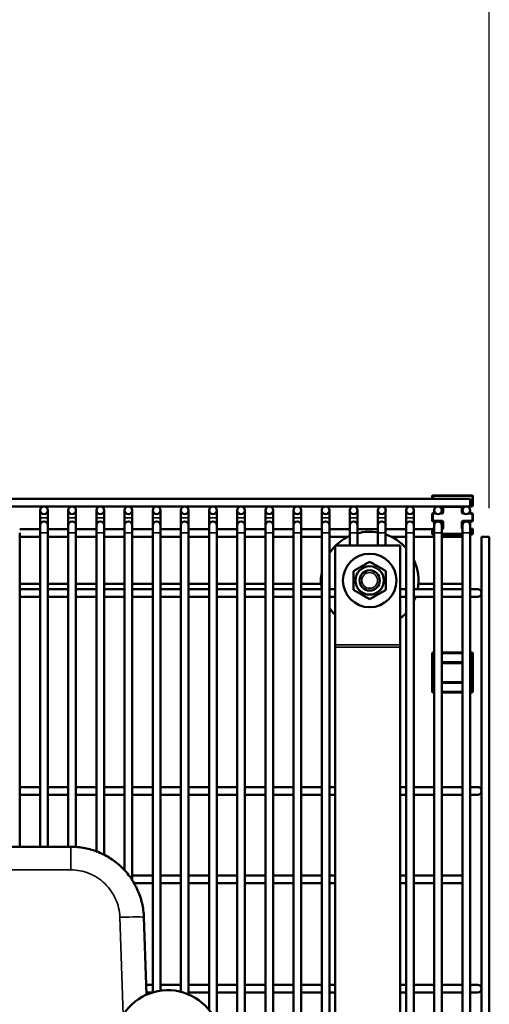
# Model space of a CAD drawing. Header units: inches. Extents: x 1 to 237, y 4 to 150.
# Tile 55 of 148: x 59 to 66, y 120 to 135. Entities that reach past the tile are written whole.
import ezdxf

# ---------------------------------------------------------------- set-up
doc = ezdxf.new("R2010")
doc.units = ezdxf.units.IN
doc.header["$LTSCALE"] = 7
doc.header["$MEASUREMENT"] = 0
for name, color, linetype, lineweight in [('Dimension (ANSI)', 7, 'Continuous', 25), ('Visible (ANSI)', 7, 'Continuous', 50), ('Visible Narrow (ANSI)', 7, 'Continuous', 35)]:
    doc.layers.add(name, color=color, linetype=linetype, lineweight=lineweight)
doc.styles.add('Dimension Text', font='tahoma.ttf')
doc.dimstyles.new('Dual Dimension', dxfattribs={"dimscale": 7, "dimtxt": 0.12, "dimasz": 0.098425, "dimexe": 0.125, "dimexo": 0.0625, "dimgap": 0.031496, "dimtad": 0, "dimtih": 1, "dimtoh": 1, "dimrnd": 1e-08, "dimzin": 4, "dimdsep": 46, "dimtxsty": 'Dimension Text', "dimcen": 0.09, "dimdle": 0.393701, "dimclrd": 256, "dimclre": 256, "dimclrt": 256, "dimadec": 0, "dimazin": 1, "dimtfac": 1, "dimtofl": 0, "dimtmove": 0, "dimatfit": 3, "dimfxl": 1, "dimtolj": 1, "dimtzin": 4, "dimlwd": -1, "dimlwe": -1, "dimarcsym": 0})

# ---------------------------------------------------------------- blocks, each defined once
blk = doc.blocks.new('*D9')
at = {"layer": 'Defpoints', "color": 0, "transparency": 16777216}
for p in [(66.307, 137.567), (66.307, 126.75), (31.764, 110.533)]:
    blk.add_point(p, dxfattribs=at)
at = {"layer": 'Dimension (ANSI)', "transparency": 16777216}
for p, q in [((31.764, 110.971), (31.764, 138.442)), ((66.307, 127.188), (66.307, 138.442)), ((32.453, 137.567), (45.118, 137.567)), ((65.618, 137.567), (52.954, 137.567))]:
    blk.add_line(p, q, dxfattribs=at)
for points in [[(32.453, 137.682), (32.453, 137.453), (31.764, 137.567)], [(65.618, 137.682), (65.618, 137.453), (66.307, 137.567)]]:
    blk.add_solid(points, dxfattribs=at)
at = {"layer": 'Dimension (ANSI)', "transparency": 16777216, "insert": (49.036, 137.567), "char_height": 0.84, "attachment_point": 5, "style": 'Dimension Text'}
blk.add_mtext('\\A1;{\\H3.0x;(}\\S34.54^ 877.4 mm;{\\H3.0x;)}', dxfattribs=at)

msp = doc.modelspace()

# ---------------------------------------------------------------- linework, layer by layer
at = {"layer": 'Visible (ANSI)'}
for p, q in [((65.4287, 127.3745), (65.4287, 127.3351)), ((66.0412, 127.387), (65.4412, 127.387)), ((66.0537, 127.2295), (66.0537, 127.3745)), ((51.1482, 127.3351), (66.0118, 127.3351)), ((66.0118, 127.217), (66.0118, 127.3351)), ((51.1482, 127.217), (66.0118, 127.217)), ((59.3976, 127.1579), (59.3976, 127.0398)), ((59.5158, 127.0398), (59.5158, 127.1579)), ((59.8307, 127.1579), (59.8307, 127.0398)), ((59.9488, 127.0398), (59.9488, 127.1579)), ((60.2638, 127.1579), (60.2638, 127.0398)), ((60.3819, 127.0398), (60.3819, 127.1579)), ((60.6969, 127.1579), (60.6969, 127.0398)), ((60.815, 127.0398), (60.815, 127.1579)), ((61.1299, 127.1579), (61.1299, 127.0398)), ((61.248, 127.0398), (61.248, 127.1579)), ((61.563, 127.1579), (61.563, 127.0398)), ((61.6811, 127.0398), (61.6811, 127.1579)), ((61.9961, 127.1579), (61.9961, 127.0398)), ((62.1142, 127.0398), (62.1142, 127.1579)), ((62.4291, 127.1579), (62.4291, 127.0398)), ((62.5473, 127.0398), (62.5473, 127.1579)), ((62.8622, 127.1579), (62.8622, 127.0398)), ((62.9803, 127.0398), (62.9803, 127.1579)), ((63.2953, 127.1579), (63.2953, 127.0398)), ((63.4134, 127.0398), (63.4134, 127.1579)), ((63.7284, 127.1579), (63.7284, 127.0398)), ((63.8465, 127.0398), (63.8465, 127.1579)), ((64.1614, 127.1579), (64.1614, 127.0398)), ((64.2795, 127.0398), (64.2795, 127.1579)), ((64.5945, 127.1579), (64.5945, 127.0398)), ((64.7126, 127.0398), (64.7126, 127.1579)), ((65.0276, 127.1579), (65.0276, 127.0398)), ((65.1457, 127.0398), (65.1457, 127.1579)), ((65.4287, 127.1015), (65.4287, 126.999)), ((65.4802, 127.114), (65.4412, 127.114)), ((65.4606, 127.1579), (65.4606, 127.114)), ((65.5762, 127.114), (65.5591, 127.114)), ((65.5788, 127.1142), (65.5788, 127.1579)), ((65.5887, 127.2045), (65.5887, 127.1265)), ((65.8937, 127.1579), (65.8937, 127.2045)), ((65.8937, 127.1265), (65.8937, 127.1579)), ((65.9133, 127.114), (65.9062, 127.114)), ((66.0412, 127.114), (65.9922, 127.114)), ((66.0118, 127.217), (66.0412, 127.217)), ((66.0118, 127.114), (66.0118, 127.1579)), ((66.0537, 126.999), (66.0537, 127.1015)), ((59.3976, 127.0398), (59.3976, 126.9274)), ((59.3976, 126.9274), (59.3976, 126.8093)), ((59.5158, 127.0398), (59.5158, 126.9274)), ((59.5158, 126.8093), (59.5158, 126.9274)), ((59.8307, 127.0398), (59.8307, 126.9274)), ((59.8307, 126.9274), (59.8307, 126.8093)), ((59.9488, 127.0398), (59.9488, 126.9274)), ((59.9488, 126.8093), (59.9488, 126.9274)), ((60.2638, 127.0398), (60.2638, 126.9274)), ((60.2638, 126.9274), (60.2638, 126.8093)), ((60.3819, 127.0398), (60.3819, 126.9274)), ((60.3819, 126.8093), (60.3819, 126.9274)), ((60.6969, 127.0398), (60.6969, 126.9274)), ((60.6969, 126.9274), (60.6969, 126.8093)), ((60.815, 127.0398), (60.815, 126.9274)), ((60.815, 126.8093), (60.815, 126.9274)), ((61.1299, 127.0398), (61.1299, 126.9274)), ((61.1299, 126.9274), (61.1299, 126.8093)), ((61.248, 127.0398), (61.248, 126.9274)), ((61.248, 126.8093), (61.248, 126.9274)), ((61.563, 127.0398), (61.563, 126.9274)), ((61.563, 126.9274), (61.563, 126.8093)), ((61.6811, 127.0398), (61.6811, 126.9274)), ((61.6811, 126.8093), (61.6811, 126.9274)), ((61.9961, 127.0398), (61.9961, 126.9274)), ((61.9961, 126.9274), (61.9961, 126.8093)), ((62.1142, 127.0398), (62.1142, 126.9274)), ((62.1142, 126.8093), (62.1142, 126.9274)), ((62.4291, 127.0398), (62.4291, 126.9274)), ((62.4291, 126.9274), (62.4291, 126.8093)), ((62.5473, 127.0398), (62.5473, 126.9274)), ((62.5473, 126.8093), (62.5473, 126.9274)), ((62.8622, 127.0398), (62.8622, 126.9274)), ((62.8622, 126.9274), (62.8622, 126.8093)), ((62.9803, 127.0398), (62.9803, 126.9274)), ((62.9803, 126.8093), (62.9803, 126.9274)), ((63.2953, 127.0398), (63.2953, 126.9274)), ((63.2953, 126.9274), (63.2953, 126.8093)), ((63.4134, 127.0398), (63.4134, 126.9274)), ((63.4134, 126.8093), (63.4134, 126.9274)), ((63.7284, 127.0398), (63.7284, 126.9274)), ((63.7284, 126.9274), (63.7284, 126.8093)), ((63.8465, 127.0398), (63.8465, 126.9274)), ((63.8465, 126.8093), (63.8465, 126.9274)), ((64.1614, 127.0398), (64.1614, 126.9274)), ((64.1614, 126.9274), (64.1614, 126.8093)), ((64.2795, 127.0398), (64.2795, 126.9274)), ((64.2795, 126.8093), (64.2795, 126.9274)), ((64.5945, 127.0398), (64.5945, 126.9274)), ((64.5945, 126.9274), (64.5945, 126.8093)), ((64.7126, 127.0398), (64.7126, 126.9274)), ((64.7126, 126.8093), (64.7126, 126.9274)), ((65.0276, 127.0398), (65.0276, 126.9274)), ((65.0276, 126.9274), (65.0276, 126.8093)), ((65.1457, 127.0398), (65.1457, 126.9274)), ((65.1457, 126.8093), (65.1457, 126.9274)), ((65.4412, 126.9865), (65.5197, 126.9865)), ((65.4606, 126.9865), (65.4606, 126.9274)), ((65.4606, 126.9274), (65.4606, 126.8093)), ((65.5197, 126.9865), (65.5762, 126.9865)), ((65.5788, 126.9862), (65.5788, 126.9274)), ((65.5788, 126.8093), (65.5788, 126.9274)), ((65.5887, 126.974), (65.5887, 126.887)), ((65.8937, 126.9274), (65.8937, 126.974)), ((65.8937, 126.9274), (65.8937, 126.8093)), ((65.9062, 126.9865), (65.9528, 126.9865)), ((65.9528, 126.9865), (66.0412, 126.9865)), ((66.0118, 126.9865), (66.0118, 126.9274)), ((66.0118, 126.8093), (66.0118, 126.9274)), ((59.3976, 126.8683), (59.0827, 126.8683)), ((59.0827, 121.9832), (59.0827, 126.8093)), ((59.3976, 121.9832), (59.3976, 126.8093)), ((59.8307, 126.8683), (59.5158, 126.8683)), ((59.5158, 121.9832), (59.5158, 126.8093)), ((59.8307, 121.9832), (59.8307, 126.8093)), ((60.2638, 126.8683), (59.9488, 126.8683)), ((59.9488, 121.9803), (59.9488, 126.8093)), ((60.2638, 121.9116), (60.2638, 126.8093)), ((60.6969, 126.8683), (60.3819, 126.8683)), ((60.3819, 121.8594), (60.3819, 126.8093)), ((60.6969, 121.6198), (60.6969, 126.8093)), ((61.1299, 126.8683), (60.815, 126.8683)), ((60.815, 121.4669), (60.815, 126.8093)), ((61.1299, 119.7424), (61.1299, 126.8093)), ((61.563, 126.8683), (61.248, 126.8683)), ((61.248, 119.7682), (61.248, 126.8093)), ((61.563, 119.7508), (61.563, 126.8093)), ((61.9961, 126.8683), (61.6811, 126.8683)), ((61.6811, 119.7106), (61.6811, 126.8093)), ((61.9961, 119.4699), (61.9961, 126.8093)), ((62.4291, 126.8683), (62.1142, 126.8683)), ((62.1142, 119.266), (62.1142, 126.8093)), ((62.4291, 117.3585), (62.4291, 126.8093)), ((62.8622, 126.8683), (62.5473, 126.8683)), ((62.5473, 117.3791), (62.5473, 126.8093)), ((62.8622, 117.3873), (62.8622, 126.8093)), ((63.2953, 126.8683), (62.9803, 126.8683)), ((62.9803, 117.3904), (62.9803, 126.8093)), ((63.2953, 117.3986), (63.2953, 126.8093)), ((63.7284, 126.8683), (63.4134, 126.8683)), ((63.4134, 117.4017), (63.4134, 126.8093)), ((63.7284, 117.41), (63.7284, 126.8093)), ((64.1614, 126.8683), (63.8465, 126.8683)), ((63.8465, 117.4131), (63.8465, 126.8093)), ((64.1614, 126.6147), (64.1614, 126.8093)), ((64.5945, 126.8683), (64.2795, 126.8683)), ((64.2795, 126.6147), (64.2795, 126.8093)), ((64.5945, 126.6147), (64.5945, 126.8093)), ((65.0276, 126.8683), (64.7126, 126.8683)), ((64.7126, 126.6147), (64.7126, 126.8093)), ((65.0276, 110.9272), (65.0276, 126.8093)), ((65.4305, 126.8683), (65.1457, 126.8683)), ((65.1457, 110.9272), (65.1457, 126.8093)), ((65.4287, 126.862), (65.4287, 126.7985)), ((65.4606, 126.8745), (65.4412, 126.8745)), ((65.4412, 126.786), (65.4606, 126.786)), ((65.4606, 106.8683), (65.4606, 126.8093)), ((65.5788, 106.8683), (65.5788, 126.8093)), ((65.5788, 126.786), (65.8937, 126.786)), ((65.8937, 106.8683), (65.8937, 126.8093)), ((66.0412, 126.8745), (66.0118, 126.8745)), ((66.0118, 106.8683), (66.0118, 126.8093)), ((66.0118, 126.786), (66.0412, 126.786)), ((66.0537, 126.7985), (66.0537, 126.862)), ((59.3976, 126.7502), (59.0827, 126.7502)), ((59.8307, 126.7502), (59.5158, 126.7502)), ((60.2638, 126.7502), (59.9488, 126.7502)), ((60.6969, 126.7502), (60.3819, 126.7502)), ((61.1299, 126.7502), (60.815, 126.7502)), ((61.563, 126.7502), (61.248, 126.7502)), ((61.9961, 126.7502), (61.6811, 126.7502)), ((62.4291, 126.7502), (62.1142, 126.7502)), ((62.8622, 126.7502), (62.5473, 126.7502)), ((63.2953, 126.7502), (62.9803, 126.7502)), ((63.7284, 126.7502), (63.4134, 126.7502)), ((64.1347, 126.7502), (63.8465, 126.7502)), ((63.9362, 125.0891), (63.9362, 126.6147)), ((63.9362, 126.6147), (64.9362, 126.6147)), ((65.0276, 126.7502), (64.7998, 126.7502)), ((64.9362, 126.6147), (64.9362, 125.0891)), ((65.4606, 126.7502), (65.1457, 126.7502)), ((65.8937, 126.7502), (65.5788, 126.7502)), ((66.189, 126.7502), (66.3071, 126.7502)), ((66.189, 126.7502), (66.189, 106.8683)), ((66.3071, 126.7502), (66.3071, 106.8683)), ((59.0827, 126.0265), (59.3976, 126.0265)), ((59.5158, 126.0265), (59.8307, 126.0265)), ((59.9488, 126.0265), (60.2638, 126.0265)), ((60.3819, 126.0265), (60.6969, 126.0265)), ((60.815, 126.0265), (61.1299, 126.0265)), ((61.248, 126.0265), (61.563, 126.0265)), ((61.6811, 126.0265), (61.9961, 126.0265)), ((62.1142, 126.0265), (62.4291, 126.0265)), ((62.5473, 126.0265), (62.8622, 126.0265)), ((62.9803, 126.0265), (63.2953, 126.0265)), ((63.4134, 126.0265), (63.719, 126.0265)), ((65.2155, 126.0265), (65.4606, 126.0265)), ((65.5788, 126.0265), (65.8937, 126.0265)), ((59.0827, 125.9432), (59.3976, 125.9432)), ((59.5158, 125.9432), (59.8307, 125.9432)), ((59.9488, 125.9432), (60.2638, 125.9432)), ((60.3819, 125.9432), (60.6969, 125.9432)), ((60.815, 125.9432), (61.1299, 125.9432)), ((61.248, 125.9432), (61.563, 125.9432)), ((61.6811, 125.9432), (61.9961, 125.9432)), ((62.1142, 125.9432), (62.4291, 125.9432)), ((62.5473, 125.9432), (62.8622, 125.9432)), ((62.9803, 125.9432), (63.2953, 125.9432)), ((63.4134, 125.9432), (63.7284, 125.9432)), ((63.8465, 125.9432), (63.9362, 125.9432)), ((64.9362, 125.9432), (65.0276, 125.9432)), ((65.1457, 125.9432), (65.4606, 125.9432)), ((65.5788, 125.9432), (65.8937, 125.9432)), ((66.1299, 125.9432), (66.0118, 125.9432)), ((59.0827, 125.825), (59.3976, 125.825)), ((59.5158, 125.825), (59.8307, 125.825)), ((59.9488, 125.825), (60.2638, 125.825)), ((60.3819, 125.825), (60.6969, 125.825)), ((60.815, 125.825), (61.1299, 125.825)), ((61.248, 125.825), (61.563, 125.825)), ((61.6811, 125.825), (61.9961, 125.825)), ((62.1142, 125.825), (62.4291, 125.825)), ((62.5473, 125.825), (62.8622, 125.825)), ((62.9803, 125.825), (63.2953, 125.825)), ((63.4134, 125.825), (63.7284, 125.825)), ((63.8465, 125.825), (63.9362, 125.825)), ((64.9362, 125.825), (65.0276, 125.825)), ((65.1457, 125.825), (65.4606, 125.825)), ((65.5788, 125.825), (65.8937, 125.825)), ((66.0118, 125.825), (66.1299, 125.825)), ((63.9362, 125.0506), (63.9362, 125.0891)), ((63.9362, 117.4154), (63.9362, 125.0506)), ((64.9362, 125.0891), (64.9362, 125.0506)), ((64.9362, 125.0506), (64.9362, 111.2662)), ((65.4287, 124.9549), (65.4287, 124.8019)), ((65.4606, 124.9674), (65.4412, 124.9674)), ((65.8937, 124.9674), (65.5788, 124.9674)), ((66.0412, 124.9674), (66.0118, 124.9674)), ((66.0537, 124.8019), (66.0537, 124.9549)), ((65.4287, 124.8019), (65.4287, 124.5209)), ((65.4606, 124.8144), (65.4412, 124.8144)), ((65.8937, 124.8144), (65.5788, 124.8144)), ((66.0412, 124.8144), (66.0118, 124.8144)), ((66.0537, 124.5209), (66.0537, 124.8019)), ((65.4287, 124.5209), (65.4287, 124.3679)), ((65.4412, 124.5084), (65.4606, 124.5084)), ((65.5788, 124.5084), (65.8937, 124.5084)), ((66.0118, 124.5084), (66.0412, 124.5084)), ((66.0537, 124.3679), (66.0537, 124.5209)), ((65.4412, 124.3554), (65.4606, 124.3554)), ((65.5788, 124.3554), (65.8937, 124.3554)), ((66.0118, 124.3554), (66.0412, 124.3554)), ((59.0827, 122.9008), (59.3976, 122.9008)), ((59.5158, 122.9008), (59.8307, 122.9008)), ((59.9488, 122.9008), (60.2638, 122.9008)), ((60.3819, 122.9008), (60.6969, 122.9008)), ((60.815, 122.9008), (61.1299, 122.9008)), ((61.248, 122.9008), (61.563, 122.9008)), ((61.6811, 122.9008), (61.9961, 122.9008)), ((62.1142, 122.9008), (62.4291, 122.9008)), ((62.5473, 122.9008), (62.8622, 122.9008)), ((62.9803, 122.9008), (63.2953, 122.9008)), ((63.4134, 122.9008), (63.7284, 122.9008)), ((63.8465, 122.9008), (63.9362, 122.9008)), ((64.9362, 122.9008), (65.0276, 122.9008)), ((65.1457, 122.9008), (65.4606, 122.9008)), ((65.5788, 122.9008), (65.8937, 122.9008)), ((66.1299, 122.9008), (66.0118, 122.9008)), ((59.0827, 122.7827), (59.3976, 122.7827)), ((59.5158, 122.7827), (59.8307, 122.7827)), ((59.9488, 122.7827), (60.2638, 122.7827)), ((60.3819, 122.7827), (60.6969, 122.7827)), ((60.815, 122.7827), (61.1299, 122.7827)), ((61.248, 122.7827), (61.563, 122.7827)), ((61.6811, 122.7827), (61.9961, 122.7827)), ((62.1142, 122.7827), (62.4291, 122.7827)), ((62.5473, 122.7827), (62.8622, 122.7827)), ((62.9803, 122.7827), (63.2953, 122.7827)), ((63.4134, 122.7827), (63.7284, 122.7827)), ((63.8465, 122.7827), (63.9362, 122.7827)), ((64.9362, 122.7827), (65.0276, 122.7827)), ((65.1457, 122.7827), (65.4606, 122.7827)), ((65.5788, 122.7827), (65.8937, 122.7827)), ((66.0118, 122.7827), (66.1299, 122.7827)), ((55.7764, 121.9832), (59.8689, 121.9832)), ((60.815, 121.5383), (61.1299, 121.5383)), ((61.248, 121.5383), (61.563, 121.5383)), ((61.6811, 121.5383), (61.9961, 121.5383)), ((62.1142, 121.5383), (62.4291, 121.5383)), ((62.5473, 121.5383), (62.8622, 121.5383)), ((62.9803, 121.5383), (63.2953, 121.5383)), ((63.4134, 121.5383), (63.7284, 121.5383)), ((63.8465, 121.5383), (63.9362, 121.5383)), ((64.9362, 121.5383), (65.0276, 121.5383)), ((65.1457, 121.5383), (65.4606, 121.5383)), ((65.5788, 121.5383), (65.8937, 121.5383)), ((60.8434, 121.4202), (61.1299, 121.4202)), ((61.248, 121.4202), (61.563, 121.4202)), ((61.6811, 121.4202), (61.9961, 121.4202)), ((62.1142, 121.4202), (62.4291, 121.4202)), ((62.5473, 121.4202), (62.8622, 121.4202)), ((62.9803, 121.4202), (63.2953, 121.4202)), ((63.4134, 121.4202), (63.7284, 121.4202)), ((63.8465, 121.4202), (63.9362, 121.4202)), ((64.9362, 121.4202), (65.0276, 121.4202)), ((65.1457, 121.4202), (65.4606, 121.4202)), ((65.5788, 121.4202), (65.8937, 121.4202)), ((60.9932, 120.8975), (61.0347, 119.7073)), ((61.0295, 119.8585), (61.1299, 119.8585)), ((61.248, 119.8585), (61.563, 119.8585)), ((61.6811, 119.8585), (61.9961, 119.8585)), ((62.1142, 119.8585), (62.4291, 119.8585)), ((62.5473, 119.8585), (62.8622, 119.8585)), ((62.9803, 119.8585), (63.2953, 119.8585)), ((63.4134, 119.8585), (63.7284, 119.8585)), ((63.8465, 119.8585), (63.9362, 119.8585)), ((64.9362, 119.8585), (65.0276, 119.8585)), ((65.1457, 119.8585), (65.4606, 119.8585)), ((65.5788, 119.8585), (65.8937, 119.8585)), ((66.1299, 119.8585), (66.0118, 119.8585)), ((61.0336, 119.7404), (61.1234, 119.7404)), ((61.6811, 119.7404), (61.9961, 119.7404)), ((62.1142, 119.7404), (62.4291, 119.7404)), ((62.5473, 119.7404), (62.8622, 119.7404)), ((62.9803, 119.7404), (63.2953, 119.7404)), ((63.4134, 119.7404), (63.7284, 119.7404)), ((63.8465, 119.7404), (63.9362, 119.7404)), ((64.9362, 119.7404), (65.0276, 119.7404)), ((65.1457, 119.7404), (65.4606, 119.7404)), ((65.5788, 119.7404), (65.8937, 119.7404)), ((66.0118, 119.7404), (66.1299, 119.7404))]:
    msp.add_line(p, q, dxfattribs=at)
for centre, radius in [((59.4567, 127.1579), 0.0591), ((59.8898, 127.1579), 0.0591), ((60.3228, 127.1579), 0.0591), ((60.7559, 127.1579), 0.0591), ((61.189, 127.1579), 0.0591), ((61.6221, 127.1579), 0.0591), ((62.0551, 127.1579), 0.0591), ((62.4882, 127.1579), 0.0591), ((62.9213, 127.1579), 0.0591), ((63.3543, 127.1579), 0.0591), ((63.7874, 127.1579), 0.0591), ((64.2205, 127.1579), 0.0591), ((64.6536, 127.1579), 0.0591), ((65.0866, 127.1579), 0.0591), ((65.5197, 127.1579), 0.0591), ((65.9528, 127.1579), 0.0591), ((64.4672, 126.078), 0.4115), ((64.4672, 126.078), 0.2185), ((64.4672, 126.078), 0.1562)]:
    msp.add_circle(centre, radius, dxfattribs=at)
for centre, radius, start, end in [((65.4412, 127.3745), 0.0125, 90, 180), ((66.0412, 127.3745), 0.0125, 0, 90), ((66.0412, 127.2295), 0.0125, 270, 0), ((65.4412, 127.1015), 0.0125, 90, 180), ((65.5762, 127.2045), 0.0125, 0, 90), ((65.5762, 127.1265), 0.0125, 270, 0), ((65.9062, 127.2045), 0.0125, 90, 180), ((65.9062, 127.1265), 0.0125, 180, 270), ((66.0412, 127.1015), 0.0125, 0, 90), ((59.4567, 126.9274), 0.0591, 0, 180), ((59.8898, 126.9274), 0.0591, 0, 180), ((60.3228, 126.9274), 0.0591, 0, 180), ((60.7559, 126.9274), 0.0591, 0, 180), ((61.189, 126.9274), 0.0591, 0, 180), ((61.6221, 126.9274), 0.0591, 0, 180), ((62.0551, 126.9274), 0.0591, 0, 180), ((62.4882, 126.9274), 0.0591, 0, 180), ((62.9213, 126.9274), 0.0591, 0, 180), ((63.3543, 126.9274), 0.0591, 0, 180), ((63.7874, 126.9274), 0.0591, 0, 180), ((64.2205, 126.9274), 0.0591, 0, 180), ((64.6536, 126.9274), 0.0591, 0, 180), ((65.0866, 126.9274), 0.0591, 0, 180), ((65.4412, 126.999), 0.0125, 180, 270), ((65.5197, 126.9274), 0.0591, 0, 180), ((65.5762, 126.974), 0.0125, 0, 90), ((65.9528, 126.9274), 0.0591, 0, 180), ((65.9062, 126.974), 0.0125, 90, 180), ((66.0412, 126.999), 0.0125, 270, 0), ((64.4672, 126.078), 0.75, 80.2304, 104.49295), ((64.4672, 126.078), 0.75, 41.65896, 70.90309), ((65.4412, 126.862), 0.0125, 90, 180), ((65.4412, 126.7985), 0.0125, 180, 270), ((65.5762, 126.887), 0.0125, 281.7212, 0), ((66.0412, 126.862), 0.0125, 0, 90), ((66.0412, 126.7985), 0.0125, 270, 0), ((64.4672, 126.078), 0.75, 114.06302, 134.31033), ((64.4672, 126.078), 0.75, 135.07242, 145.86204), ((64.4672, 126.078), 0.75, 349.64331, 25.23124), ((64.4672, 126.078), 0.75, 170.11992, 189.88008), ((66.1299, 125.8841), 0.0591, 270, 90), ((64.4672, 126.078), 0.75, 334.76876, 340.29022), ((64.4672, 126.078), 0.75, 214.13796, 224.92758), ((64.4672, 126.078), 0.75, 308.70666, 318.34104), ((65.4412, 124.9549), 0.0125, 90, 180), ((66.0412, 124.9549), 0.0125, 0, 90), ((65.4412, 124.8019), 0.0125, 90, 180), ((66.0412, 124.8019), 0.0125, 0, 90), ((65.4412, 124.5209), 0.0125, 180, 270), ((66.0412, 124.5209), 0.0125, 270, 0), ((65.4412, 124.3679), 0.0125, 180, 270), ((66.0412, 124.3679), 0.0125, 270, 0), ((66.1299, 122.8418), 0.0591, 270, 90), ((66.1299, 119.7995), 0.0591, 270, 90), ((61.3617, 118.9662), 0.81, 293.75733, 156.24267)]:
    msp.add_arc(centre, radius, start, end, dxfattribs=at)
for points in [[(64.4672, 126.3667), (64.3422, 126.2945), (64.2172, 126.2223)], [(64.7172, 126.2223), (64.5922, 126.2945), (64.4672, 126.3667)], [(64.2172, 126.2223), (64.2172, 126.078), (64.2172, 125.9336)], [(64.7172, 125.9336), (64.7172, 126.078), (64.7172, 126.2223)], [(64.2172, 125.9336), (64.3422, 125.8615), (64.4672, 125.7893)], [(64.4672, 125.7893), (64.5922, 125.8615), (64.7172, 125.9336)]]:
    msp.add_rational_spline(points, [1.4330661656, 1.65476227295, 1.4330661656], degree=2, dxfattribs=at)
msp.add_open_spline([(59.8689, 121.9832), (59.9409, 121.9832), (60.0129, 121.9763), (60.1542, 121.9488), (60.2235, 121.9283), (60.357, 121.8743), (60.4212, 121.8409), (60.542, 121.7625), (60.5986, 121.7175), (60.7021, 121.6174), (60.7491, 121.5624), (60.8317, 121.4445), (60.8673, 121.3815), (60.9259, 121.25), (60.9488, 121.1814), (60.9812, 121.0411), (60.9907, 120.9694), (60.9932, 120.8975)], degree=3, knots=[3.1415927, 3.1415927, 3.1415927, 3.1415927, 3.3335789, 3.3335789, 3.5255651, 3.5255651, 3.7175513, 3.7175513, 3.9095375, 3.9095375, 4.1015237, 4.1015237, 4.29351, 4.29351, 4.4854962, 4.4854962, 4.6774824, 4.6774824, 4.6774824, 4.6774824], dxfattribs=at)
at = {"layer": 'Visible Narrow (ANSI)'}
for p, q in [((65.4412, 127.3745), (65.4287, 127.3745)), ((65.4412, 127.387), (65.4412, 127.3745)), ((65.4412, 127.3351), (65.4412, 127.3745)), ((65.4412, 127.3745), (66.0412, 127.3745)), ((66.0412, 127.3745), (66.0412, 127.387)), ((66.0537, 127.3745), (66.0412, 127.3745)), ((66.0412, 127.3745), (66.0412, 127.2295)), ((66.0412, 127.2295), (66.0118, 127.2295)), ((66.0412, 127.2295), (66.0537, 127.2295)), ((66.0412, 127.217), (66.0412, 127.2295)), ((65.4412, 127.1015), (65.4287, 127.1015)), ((65.4412, 127.114), (65.4412, 127.1015)), ((65.4412, 127.1015), (65.5023, 127.1015)), ((65.4412, 126.999), (65.4412, 127.1015)), ((65.5371, 127.1015), (65.5762, 127.1015)), ((65.5762, 127.114), (65.5762, 127.1015)), ((65.6012, 127.2045), (65.5887, 127.2045)), ((65.6012, 127.1265), (65.5887, 127.1265)), ((65.6012, 127.217), (65.6012, 127.2045)), ((65.6012, 127.2045), (65.8812, 127.2045)), ((65.6012, 127.1265), (65.6012, 127.2045)), ((65.8812, 127.2045), (65.8812, 127.217)), ((65.8812, 127.2045), (65.8812, 127.1265)), ((65.8937, 127.2045), (65.8812, 127.2045)), ((65.8937, 127.1265), (65.8812, 127.1265)), ((65.9062, 127.1015), (65.9062, 127.114)), ((65.9062, 127.1015), (65.9354, 127.1015)), ((65.9701, 127.1015), (66.0412, 127.1015)), ((66.0412, 127.1015), (66.0412, 127.114)), ((66.0412, 127.1015), (66.0412, 126.999)), ((66.0537, 127.1015), (66.0412, 127.1015)), ((59.5158, 127.0398), (59.3976, 127.0398)), ((59.9488, 127.0398), (59.8307, 127.0398)), ((60.3819, 127.0398), (60.2638, 127.0398)), ((60.815, 127.0398), (60.6969, 127.0398)), ((61.248, 127.0398), (61.1299, 127.0398)), ((61.6811, 127.0398), (61.563, 127.0398)), ((62.1142, 127.0398), (61.9961, 127.0398)), ((62.5473, 127.0398), (62.4291, 127.0398)), ((62.9803, 127.0398), (62.8622, 127.0398)), ((63.4134, 127.0398), (63.2953, 127.0398)), ((63.8465, 127.0398), (63.7284, 127.0398)), ((64.2795, 127.0398), (64.1614, 127.0398)), ((64.7126, 127.0398), (64.5945, 127.0398)), ((65.1457, 127.0398), (65.0276, 127.0398)), ((65.4287, 126.999), (65.4412, 126.999)), ((65.5762, 126.999), (65.4412, 126.999)), ((65.4412, 126.999), (65.4412, 126.9865)), ((65.5762, 126.999), (65.5762, 126.9865)), ((65.5887, 126.974), (65.6012, 126.974)), ((65.6012, 126.887), (65.6012, 126.974)), ((65.8812, 126.974), (65.8812, 126.887)), ((65.8812, 126.974), (65.8937, 126.974)), ((66.0412, 126.999), (65.9062, 126.999)), ((65.9062, 126.9865), (65.9062, 126.999)), ((66.0412, 126.999), (66.0537, 126.999)), ((66.0412, 126.9865), (66.0412, 126.999)), ((59.3976, 126.8093), (59.5158, 126.8093)), ((59.8307, 126.8093), (59.9488, 126.8093)), ((60.2638, 126.8093), (60.3819, 126.8093)), ((60.6969, 126.8093), (60.815, 126.8093)), ((61.1299, 126.8093), (61.248, 126.8093)), ((61.563, 126.8093), (61.6811, 126.8093)), ((61.9961, 126.8093), (62.1142, 126.8093)), ((62.4291, 126.8093), (62.5473, 126.8093)), ((62.8622, 126.8093), (62.9803, 126.8093)), ((63.2953, 126.8093), (63.4134, 126.8093)), ((63.7284, 126.8093), (63.8465, 126.8093)), ((64.1614, 126.8093), (64.2795, 126.8093)), ((64.5945, 126.8093), (64.7126, 126.8093)), ((65.0276, 126.8093), (65.1457, 126.8093)), ((65.4412, 126.862), (65.4287, 126.862)), ((65.4287, 126.7985), (65.4412, 126.7985)), ((65.4412, 126.8745), (65.4412, 126.862)), ((65.4412, 126.862), (65.4606, 126.862)), ((65.4412, 126.7985), (65.4412, 126.862)), ((65.4606, 126.7985), (65.4412, 126.7985)), ((65.4412, 126.7985), (65.4412, 126.786)), ((65.4606, 126.8093), (65.5788, 126.8093)), ((65.8937, 126.7985), (65.5788, 126.7985)), ((65.6012, 126.887), (65.5887, 126.887)), ((65.8937, 126.887), (65.8812, 126.887)), ((65.8937, 126.8093), (66.0118, 126.8093)), ((66.0118, 126.862), (66.0412, 126.862)), ((66.0412, 126.7985), (66.0118, 126.7985)), ((66.0412, 126.862), (66.0412, 126.8745)), ((66.0412, 126.862), (66.0412, 126.7985)), ((66.0537, 126.862), (66.0412, 126.862)), ((66.0412, 126.786), (66.0412, 126.7985)), ((66.0412, 126.7985), (66.0537, 126.7985)), ((63.9362, 125.0891), (64.9362, 125.0891)), ((63.9362, 125.0506), (64.9362, 125.0506)), ((65.4412, 124.9549), (65.4287, 124.9549)), ((65.4412, 124.9674), (65.4412, 124.9549)), ((65.4412, 124.9549), (65.4606, 124.9549)), ((65.4412, 124.8144), (65.4412, 124.9549)), ((65.5788, 124.9549), (65.8937, 124.9549)), ((66.0118, 124.9549), (66.0412, 124.9549)), ((66.0412, 124.9549), (66.0412, 124.9674)), ((66.0537, 124.9549), (66.0412, 124.9549)), ((66.0412, 124.9549), (66.0412, 124.8144)), ((65.4412, 124.8019), (65.4287, 124.8019)), ((65.4412, 124.8144), (65.4412, 124.8019)), ((65.4412, 124.5209), (65.4412, 124.8019)), ((65.4412, 124.8019), (65.4606, 124.8019)), ((65.5788, 124.8019), (65.8937, 124.8019)), ((65.8812, 124.8269), (65.6012, 124.8269)), ((65.6012, 124.8269), (65.6012, 124.8144)), ((65.8812, 124.8144), (65.8812, 124.8269)), ((66.0118, 124.8019), (66.0412, 124.8019)), ((66.0412, 124.8019), (66.0412, 124.8144)), ((66.0537, 124.8019), (66.0412, 124.8019)), ((66.0412, 124.8019), (66.0412, 124.5209)), ((65.4287, 124.5209), (65.4412, 124.5209)), ((65.4412, 124.5209), (65.4412, 124.5084)), ((65.4606, 124.5209), (65.4412, 124.5209)), ((65.4412, 124.3679), (65.4412, 124.5084)), ((65.8937, 124.5209), (65.5788, 124.5209)), ((65.6012, 124.5084), (65.6012, 124.4959)), ((65.6012, 124.4959), (65.8812, 124.4959)), ((65.8812, 124.4959), (65.8812, 124.5084)), ((66.0412, 124.5209), (66.0118, 124.5209)), ((66.0412, 124.5084), (66.0412, 124.5209)), ((66.0412, 124.5209), (66.0537, 124.5209)), ((66.0412, 124.5084), (66.0412, 124.3679)), ((65.4287, 124.3679), (65.4412, 124.3679)), ((65.4606, 124.3679), (65.4412, 124.3679)), ((65.4412, 124.3679), (65.4412, 124.3554)), ((65.8937, 124.3679), (65.5788, 124.3679)), ((66.0412, 124.3679), (66.0118, 124.3679)), ((66.0412, 124.3679), (66.0537, 124.3679)), ((66.0412, 124.3554), (66.0412, 124.3679)), ((59.8689, 121.9832), (59.8689, 121.6261)), ((59.8689, 121.6261), (55.7764, 121.6261)), ((60.6758, 119.3971), (60.6234, 120.8975))]:
    msp.add_line(p, q, dxfattribs=at)
msp.add_circle((64.4672, 126.078), 0.1211, dxfattribs=at)
for centre, start, end in [((65.5762, 127.1265), 270, 0), ((65.9062, 127.1265), 180, 270), ((65.5762, 126.974), 0, 90), ((65.9062, 126.974), 90, 180), ((65.5762, 126.887), 275.82986, 0), ((65.9062, 126.887), 180, 240), ((65.6012, 124.8019), 90, 150), ((65.8812, 124.8019), 60, 90), ((65.6012, 124.5209), 210, 270), ((65.8812, 124.5209), 270, 300)]:
    msp.add_arc(centre, 0.025, start, end, dxfattribs=at)
msp.add_ellipse((60.6234, 120.8845), major_axis=(0.3698, 0.0129), ratio=0.0348783, start_param=0, end_param=1.5695784, dxfattribs=at)
msp.add_open_spline([(60.6234, 120.8975), (60.6217, 120.9457), (60.6154, 120.9939), (60.5936, 121.088), (60.5782, 121.1341), (60.5389, 121.2223), (60.515, 121.2646), (60.4596, 121.3437), (60.4281, 121.3806), (60.3586, 121.4478), (60.3206, 121.478), (60.2395, 121.5306), (60.1965, 121.553), (60.1069, 121.5892), (60.0604, 121.603), (59.9655, 121.6215), (59.9172, 121.6261), (59.8689, 121.6261)], degree=3, knots=[1.6057029, 1.6057029, 1.6057029, 1.6057029, 1.7976891, 1.7976891, 1.9896753, 1.9896753, 2.1816616, 2.1816616, 2.3736478, 2.3736478, 2.565634, 2.565634, 2.7576202, 2.7576202, 2.9496064, 2.9496064, 3.1415927, 3.1415927, 3.1415927, 3.1415927], dxfattribs=at)

# ---------------------------------------------------------------- dimensions: what is measured, and where the dimension line sits
at = {"layer": 'Dimension (ANSI)'}
dim = msp.add_linear_dim(base=(66.3071, 137.5674), p1=(31.7642, 110.5335), p2=(66.3071, 126.7502), text='{\\H3.0x;(}\\S<>^ 877.4 mm;{\\H3.0x;)}', dimstyle='Dual Dimension', override={"dimgap": 0.031496, "dimtih": 0, "dimtoh": 0, "dimdec": 2, "dimpost": '\\X', "dimtol": 0, "dimlim": 0, "dimtp": 0, "dimtm": 0, "dimtdec": 2, "dimatfit": 1}, dxfattribs=at)
dim.commit()
dim.dimension.update_dxf_attribs({"geometry": '*D9', "text_midpoint": (49.0356, 137.5674), "dimtype": 160})

doc.saveas('drawing.dxf')
